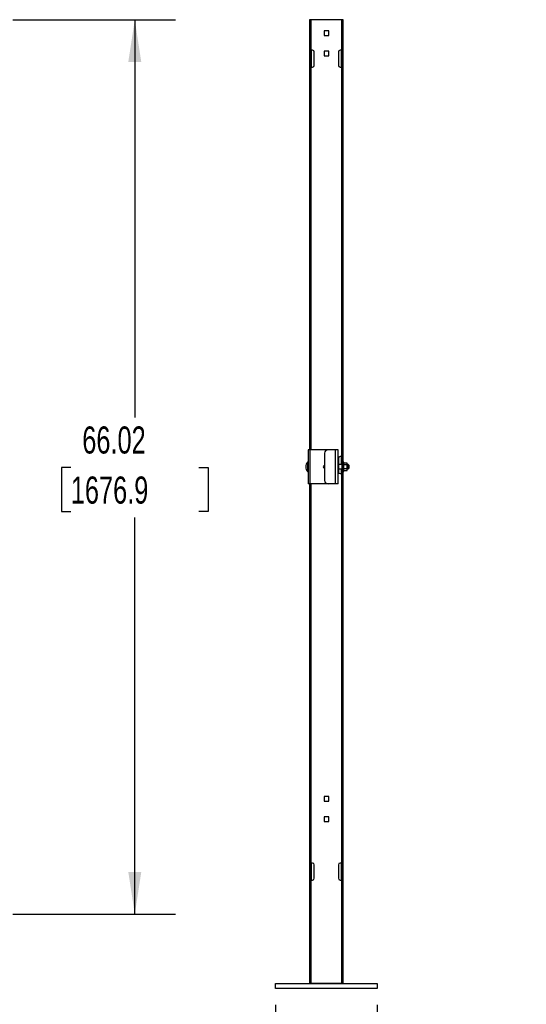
# Model space of a CAD drawing. Header units: inches. Extents: x 0.2 to 10.8, y 0.2 to 8.2.
# Tile 14 of 42: x 4.6 to 6.2, y 2 to 5. Entities that reach past the tile are written whole.
import ezdxf

# ---------------------------------------------------------------- set-up
doc = ezdxf.new("R2010")
doc.units = ezdxf.units.IN
doc.header["$MEASUREMENT"] = 0
doc.layers.add('DIMENSIONS', color=140, linetype='Continuous', lineweight=25)
doc.styles.add('SLDTEXTSTYLE0', font='TXT', dxfattribs={"width": 0.7})
doc.dimstyles.new('SLDDIMSTYLE0', dxfattribs={"dimtxt": 0.084961, "dimasz": 0.13, "dimexe": 0, "dimexo": 0.0625, "dimgap": 0.02124, "dimtad": 0, "dimtih": 1, "dimtoh": 1, "dimlfac": 24, "dimrnd": 1e-09, "dimzin": 12, "dimdsep": 46, "dimtxsty": 'SLDTEXTSTYLE0', "dimsah": 1, "dimcen": 0.09, "dimadec": 0, "dimazin": 3, "dimtfac": 1, "dimtofl": 0, "dimtmove": 0, "dimatfit": 3, "dimfxl": 0, "dimfrac": 2, "dimtolj": 1, "dimtzin": 12, "dimarcsym": 0})
doc.dimstyles.new('SLDDIMSTYLE1', dxfattribs={"dimtxt": 0.084961, "dimasz": 0.13, "dimexe": 0, "dimexo": 0.0625, "dimgap": 0.02124, "dimtad": 0, "dimtih": 1, "dimtoh": 1, "dimlfac": 24, "dimrnd": 1e-09, "dimzin": 4, "dimdsep": 46, "dimtxsty": 'SLDTEXTSTYLE0', "dimsah": 1, "dimcen": 0.09, "dimadec": 0, "dimazin": 1, "dimtfac": 1, "dimtmove": 0, "dimatfit": 0, "dimfxl": 0, "dimfrac": 2, "dimtolj": 1, "dimtzin": 12, "dimarcsym": 0})

# ---------------------------------------------------------------- blocks, each defined once
blk = doc.blocks.new('_D')
at = {"layer": 'DIMENSIONS'}
for p, q in [((4.6236, 5.0463), (5.124, 5.0463)), ((4.999, 5.0463), (4.999, 3.823)), ((4.8021, 3.669), (4.7736, 3.669)), ((4.7736, 3.669), (4.7736, 3.5339)), ((5.1959, 3.669), (5.2245, 3.669)), ((5.2245, 3.669), (5.2245, 3.5339)), ((4.7736, 3.5339), (4.8021, 3.5339)), ((4.999, 2.2955), (4.999, 3.5149)), ((5.2245, 3.5339), (5.1959, 3.5339)), ((4.6236, 2.2955), (5.124, 2.2955))]:
    blk.add_line(p, q, dxfattribs=at)
for points in [[(4.999, 5.0463), (4.979, 4.9163), (5.019, 4.9163)], [(4.999, 2.2955), (5.019, 2.4255), (4.979, 2.4255)]]:
    blk.add_solid(points, dxfattribs=at)
at = {"layer": 'DIMENSIONS', "char_height": 0.08333, "attachment_point": 1, "style": 'SLDTEXTSTYLE0'}
for s, insert in [('66.02', (4.8374, 3.7954)), ('1676.9', (4.8021, 3.6414))]:
    blk.add_mtext(s, dxfattribs=dict(at, insert=insert))
blk = doc.blocks.new('_D_5')
at = {"layer": 'DIMENSIONS'}
for p, q in [((3.7134, 2.0171), (3.7134, 1.3894)), ((5.4322, 2.0171), (5.4322, 1.3894)), ((3.7134, 1.5144), (4.3208, 1.5144)), ((4.4359, 1.5144), (4.4074, 1.5144)), ((4.4074, 1.5144), (4.4074, 1.3793)), ((4.8298, 1.5144), (4.8583, 1.5144)), ((4.8583, 1.5144), (4.8583, 1.3793)), ((5.4322, 1.5144), (4.9449, 1.5144)), ((4.4074, 1.3793), (4.4359, 1.3793)), ((4.8583, 1.3793), (4.8298, 1.3793))]:
    blk.add_line(p, q, dxfattribs=at)
for points in [[(3.7134, 1.5144), (3.8434, 1.4944), (3.8434, 1.5344)], [(5.4322, 1.5144), (5.3022, 1.5344), (5.3022, 1.4944)]]:
    blk.add_solid(points, dxfattribs=at)
at = {"layer": 'DIMENSIONS', "char_height": 0.08333, "attachment_point": 1, "style": 'SLDTEXTSTYLE0'}
for s, insert in [('41.25', (4.4713, 1.6408)), ('1047.8', (4.4359, 1.4868))]:
    blk.add_mtext(s, dxfattribs=dict(at, insert=insert))
blk = doc.blocks.new('_D_6')
at = {"layer": 'DIMENSIONS'}
for p, q in [((5.4322, 2.0171), (5.4322, 1.3894)), ((5.7447, 2.0171), (5.7447, 1.3894)), ((5.4322, 1.5144), (5.1822, 1.5144)), ((5.7447, 1.5144), (6.0066, 1.5144)), ((6.1218, 1.5144), (6.0932, 1.5144)), ((6.0932, 1.5144), (6.0932, 1.3793)), ((6.4449, 1.5144), (6.4734, 1.5144)), ((6.4734, 1.5144), (6.4734, 1.3793)), ((6.0932, 1.3793), (6.1218, 1.3793)), ((6.4734, 1.3793), (6.4449, 1.3793))]:
    blk.add_line(p, q, dxfattribs=at)
for points in [[(5.4322, 1.5144), (5.3022, 1.5344), (5.3022, 1.4944)], [(5.7447, 1.5144), (5.8747, 1.4944), (5.8747, 1.5344)]]:
    blk.add_solid(points, dxfattribs=at)
at = {"layer": 'DIMENSIONS', "char_height": 0.08333, "attachment_point": 1, "style": 'SLDTEXTSTYLE0'}
for s, insert in [('7.50', (6.1571, 1.6408)), ('190.5', (6.1218, 1.4868))]:
    blk.add_mtext(s, dxfattribs=dict(at, insert=insert))

msp = doc.modelspace()

# ---------------------------------------------------------------- linework, layer by layer
for p, q in [((5.53636, 5.04628), (5.53636, 3.72337)), ((5.54136, 5.04628), (5.53636, 5.04628)), ((5.54136, 4.95253), (5.54136, 5.04628)), ((5.63553, 5.04628), (5.54136, 5.04628)), ((5.63553, 5.04628), (5.63553, 4.95253)), ((5.64053, 5.04628), (5.63553, 5.04628)), ((5.64053, 2.08274), (5.64053, 5.04628)), ((5.59561, 5.01178), (5.58128, 5.01178)), ((5.58128, 5.01178), (5.58128, 4.99746)), ((5.58128, 4.99746), (5.59561, 4.99746)), ((5.59561, 4.99746), (5.59561, 5.01178)), ((5.54053, 4.95253), (5.54136, 4.95253)), ((5.54053, 4.90045), (5.54053, 4.95253)), ((5.54594, 4.95253), (5.54136, 4.95253)), ((5.54136, 4.95253), (5.54136, 4.90045)), ((5.55136, 4.90587), (5.55136, 4.94712)), ((5.59561, 4.94928), (5.58128, 4.94928)), ((5.58128, 4.94928), (5.58128, 4.93496)), ((5.59561, 4.93496), (5.59561, 4.94928)), ((5.62553, 4.94712), (5.62553, 4.90587)), ((5.63553, 4.95253), (5.63094, 4.95253)), ((5.63553, 4.95253), (5.63636, 4.95253)), ((5.63553, 4.90045), (5.63553, 4.95253)), ((5.63636, 4.95253), (5.63636, 4.90045)), ((5.58128, 4.93496), (5.59561, 4.93496)), ((5.54136, 4.90045), (5.54053, 4.90045)), ((5.54136, 4.90045), (5.54594, 4.90045)), ((5.54136, 3.72337), (5.54136, 4.90045)), ((5.63094, 4.90045), (5.63553, 4.90045)), ((5.63553, 4.90045), (5.63553, 3.70253)), ((5.63636, 4.90045), (5.63553, 4.90045)), ((5.53219, 3.72337), (5.53219, 3.6192)), ((5.53897, 3.72337), (5.53219, 3.72337)), ((5.53897, 3.6192), (5.53897, 3.72337)), ((5.59365, 3.72337), (5.53897, 3.72337)), ((5.58324, 3.71295), (5.58324, 3.62962)), ((5.61709, 3.72337), (5.59365, 3.72337)), ((5.61709, 3.6192), (5.61709, 3.72337)), ((5.6249, 3.72337), (5.61709, 3.72337)), ((5.6249, 3.6192), (5.6249, 3.72337)), ((5.62553, 3.69712), (5.62553, 3.65587)), ((5.63553, 3.70253), (5.63094, 3.70253)), ((5.63553, 3.70253), (5.63636, 3.70253)), ((5.63553, 3.6779), (5.63553, 3.70253)), ((5.63636, 3.70253), (5.63636, 3.65045)), ((5.53094, 3.68605), (5.53094, 3.65652)), ((5.58324, 3.67227), (5.58267, 3.67128)), ((5.58324, 3.67128), (5.58267, 3.67128)), ((5.58267, 3.67128), (5.58324, 3.6703)), ((5.63636, 3.6779), (5.62553, 3.6779)), ((5.62553, 3.66467), (5.63636, 3.66467)), ((5.63553, 3.65045), (5.63553, 3.66467)), ((5.64219, 3.68561), (5.64053, 3.68561)), ((5.64219, 3.67128), (5.64219, 3.68561)), ((5.64219, 3.68331), (5.65132, 3.68331)), ((5.65132, 3.6773), (5.64219, 3.6773)), ((5.64219, 3.65696), (5.64219, 3.67128)), ((5.65132, 3.66527), (5.64219, 3.66527)), ((5.65225, 3.6817), (5.65132, 3.68331)), ((5.65225, 3.68031), (5.65225, 3.6817)), ((5.65225, 3.67128), (5.65225, 3.68031)), ((5.65594, 3.6779), (5.65225, 3.6779)), ((5.65225, 3.66226), (5.65225, 3.67128)), ((5.65225, 3.66467), (5.65594, 3.66467)), ((5.65719, 3.67665), (5.65594, 3.6779)), ((5.65594, 3.66467), (5.65594, 3.6779)), ((5.65594, 3.66467), (5.65719, 3.66592)), ((5.65719, 3.67665), (5.65719, 3.66592)), ((5.63094, 3.65045), (5.63553, 3.65045)), ((5.63553, 3.65045), (5.63553, 2.45253)), ((5.63636, 3.65045), (5.63553, 3.65045)), ((5.64053, 3.65696), (5.64219, 3.65696)), ((5.65132, 3.65926), (5.64219, 3.65926)), ((5.65132, 3.65926), (5.65225, 3.66087)), ((5.65225, 3.66087), (5.65225, 3.66226)), ((5.53897, 3.6192), (5.53219, 3.6192)), ((5.53636, 3.6192), (5.53636, 2.08274)), ((5.59365, 3.6192), (5.53897, 3.6192)), ((5.54136, 2.45253), (5.54136, 3.6192)), ((5.61709, 3.6192), (5.59365, 3.6192)), ((5.6249, 3.6192), (5.61709, 3.6192)), ((5.59561, 2.65761), (5.58128, 2.65761)), ((5.58128, 2.65761), (5.58128, 2.64329)), ((5.58128, 2.64329), (5.59561, 2.64329)), ((5.59561, 2.64329), (5.59561, 2.65761)), ((5.59561, 2.59511), (5.58128, 2.59511)), ((5.58128, 2.59511), (5.58128, 2.58079)), ((5.58128, 2.58079), (5.59561, 2.58079)), ((5.59561, 2.58079), (5.59561, 2.59511)), ((5.54053, 2.40045), (5.54053, 2.45253)), ((5.54053, 2.45253), (5.54136, 2.45253)), ((5.54594, 2.45253), (5.54136, 2.45253)), ((5.54136, 2.45253), (5.54136, 2.40045)), ((5.55136, 2.40587), (5.55136, 2.44712)), ((5.62553, 2.44712), (5.62553, 2.40587)), ((5.63553, 2.45253), (5.63094, 2.45253)), ((5.63553, 2.45253), (5.63636, 2.45253)), ((5.63553, 2.40045), (5.63553, 2.45253)), ((5.63636, 2.45253), (5.63636, 2.40045)), ((5.54136, 2.40045), (5.54053, 2.40045)), ((5.54136, 2.08274), (5.54136, 2.40045)), ((5.54136, 2.40045), (5.54594, 2.40045)), ((5.63094, 2.40045), (5.63553, 2.40045)), ((5.63553, 2.40045), (5.63553, 2.08274)), ((5.63636, 2.40045), (5.63553, 2.40045)), ((5.43219, 2.06712), (5.43219, 2.08274)), ((5.43219, 2.08274), (5.74469, 2.08274)), ((5.74469, 2.06712), (5.43219, 2.06712)), ((5.63553, 2.08274), (5.54136, 2.08274)), ((5.74469, 2.08274), (5.74469, 2.06712))]:
    msp.add_line(p, q)
for centre, radius, start, end in [((5.54594, 4.94712), 0.00542, 0, 90), ((5.63094, 4.94712), 0.00542, 90, 180), ((5.54594, 4.90587), 0.00542, 270, 0), ((5.63094, 4.90587), 0.00542, 180, 270), ((5.59365, 3.71295), 0.01042, 90, 180), ((5.63094, 3.69712), 0.00542, 90, 180), ((5.54582, 3.67128), 0.02096, 135.23467, 224.76533), ((5.53146, 3.68553), 0.000733, 0, 135.23467), ((5.58428, 3.67128), 0.00521, 101.53696, 258.46304), ((5.53146, 3.65704), 0.000733, 224.76533, 0), ((5.63094, 3.65587), 0.00542, 180, 270), ((5.59365, 3.62962), 0.01042, 180, 270), ((5.54594, 2.44712), 0.00542, 0, 90), ((5.63094, 2.44712), 0.00542, 90, 180), ((5.54594, 2.40587), 0.00542, 270, 0), ((5.63094, 2.40587), 0.00542, 180, 270)]:
    msp.add_arc(centre, radius, start, end)
for points in [[(5.65225, 3.68031), (5.65225, 3.68133), (5.65188, 3.68233), (5.65132, 3.68331)], [(5.65132, 3.6773), (5.65188, 3.67828), (5.65225, 3.67928), (5.65225, 3.68031)], [(5.65225, 3.67128), (5.65225, 3.67334), (5.65188, 3.67533), (5.65132, 3.6773)], [(5.65132, 3.66527), (5.65188, 3.66723), (5.65225, 3.66923), (5.65225, 3.67128)], [(5.65225, 3.66226), (5.65225, 3.66329), (5.65188, 3.66429), (5.65132, 3.66527)], [(5.65132, 3.65926), (5.65188, 3.66024), (5.65225, 3.66124), (5.65225, 3.66226)]]:
    msp.add_open_spline(points, degree=3)

# ---------------------------------------------------------------- dimensions: what is measured, and where the dimension line sits
at = {"layer": 'DIMENSIONS'}
dim = msp.add_linear_dim(base=(4.99901, 2.29549), p1=(4.57355, 5.04628), p2=(4.57355, 2.29549), angle=90, dimstyle='SLDDIMSTYLE0', dxfattribs=at)
dim.commit()
dim.dimension.update_dxf_attribs({"geometry": '_D', "text_midpoint": (4.99901, 3.66898), "dimtype": 160})
for p1, dimstyle, picture, middle in [((3.71344, 2.06712), 'SLDDIMSTYLE0', '_D_5', (4.63286, 1.51436)), ((5.74469, 2.06712), 'SLDDIMSTYLE1', '_D_6', (6.28333, 1.51436))]:
    dim = msp.add_linear_dim(base=(5.43219, 1.51436), p1=p1, p2=(5.43219, 2.06712), dimstyle=dimstyle, dxfattribs=at)
    dim.commit()
    dim.dimension.update_dxf_attribs({"geometry": picture, "text_midpoint": middle, "dimtype": 160})

doc.saveas('drawing.dxf')
